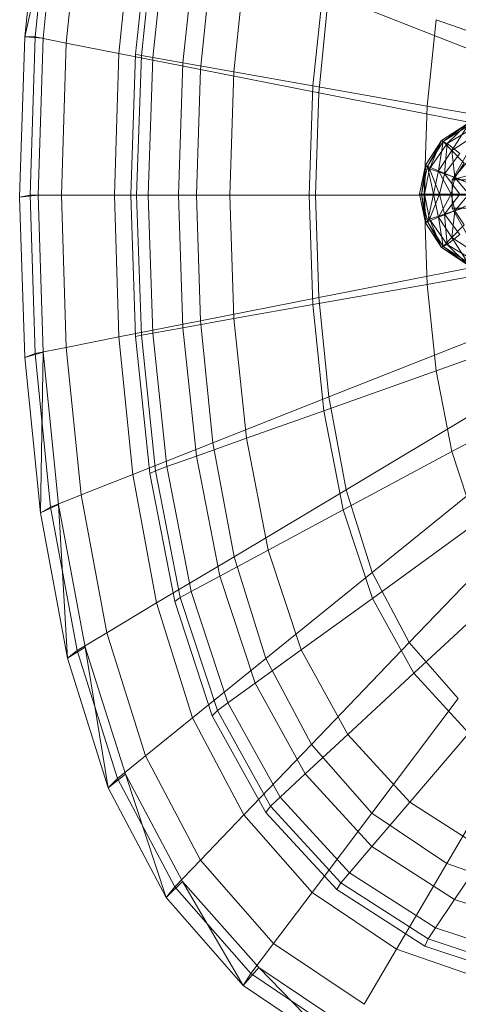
# Model space of a CAD drawing. Header units: metres. Extents: x 391.1 to 430.4, y 12.7 to 28.9.
# Tile 72 of 165: x 405.4714 to 405.5583, y 26.2327 to 26.4276. Entities that reach past the tile are written whole.
import ezdxf

# ---------------------------------------------------------------- set-up
doc = ezdxf.new("R2010")
doc.units = ezdxf.units.M
doc.layers.add('02_MOBILIARIO', color=7, linetype='Continuous', lineweight=18)
doc.layers.add('A-DETL-____-MBND', color=7, linetype='Continuous', lineweight=18)

# ---------------------------------------------------------------- blocks, each defined once
blk = doc.blocks.new('Family - Rentamans PB-155578-01_FON_P0')
at = {"layer": 'A-DETL-____-MBND', "color": 253, "true_color": 0xaaaaaa}
for p, q in [((0.00411, 0.24493), (0.00102, 0.21415)), ((0.0077, 0.24402), (0.00102, 0.21415)), ((0.00613, 0.24449), (0.00308, 0.2141)), ((0.0077, 0.24402), (0.00465, 0.21386)), ((0.01218, 0.2421), (0.00924, 0.21289)), ((0.02242, 0.23805), (0.01968, 0.21083)), ((0.02295, 0.21072), (0.02581, 0.23784)), ((0.02412, 0.21045), (0.02694, 0.23729)), ((0.02641, 0.21004), (0.0292, 0.23649)), ((0.03237, 0.20898), (0.03505, 0.23441)), ((0.0383, 0.23178), (0.03587, 0.20764)), ((0.04246, 0.20719), (0.04496, 0.23089)), ((0.05811, 0.20442), (0.06032, 0.22542)), ((0.0593, 0.20303), (0.06127, 0.22269)), ((0.06127, 0.22269), (0.0917, 0.21066)), ((0.08075, 0.2004), (0.08255, 0.21752)), ((0.11198, 0.20705), (0.08255, 0.21752)), ((0.00102, 0.21415), (0, 0.1824)), ((0.00102, 0.21415), (0.00465, 0.21386)), ((0.00102, 0.21415), (0.00308, 0.2141)), ((0.00308, 0.2141), (0.00207, 0.18276)), ((0.00308, 0.2141), (0.00924, 0.21288)), ((0.00465, 0.21386), (0.00364, 0.18276)), ((0.00924, 0.21288), (0.00828, 0.18276)), ((0.00924, 0.21289), (0.01968, 0.21083)), ((0.01968, 0.21083), (0.01878, 0.18276)), ((0.01968, 0.21083), (0.03587, 0.20764)), ((0.02201, 0.18276), (0.02295, 0.21072)), ((0.02412, 0.21045), (0.02295, 0.21072)), ((0.02319, 0.18276), (0.02412, 0.21045)), ((0.02641, 0.21004), (0.02412, 0.21045)), ((0.0255, 0.18276), (0.02641, 0.21004)), ((0.03237, 0.20898), (0.02641, 0.21004)), ((0.03149, 0.18276), (0.03237, 0.20898)), ((0.04246, 0.20719), (0.03237, 0.20898)), ((0.03587, 0.20764), (0.03507, 0.18276)), ((0.03587, 0.20764), (0.0593, 0.20303)), ((0.04164, 0.18276), (0.04246, 0.20719)), ((0.05811, 0.20442), (0.04246, 0.20719)), ((0.05738, 0.18276), (0.05811, 0.20442)), ((0.08075, 0.2004), (0.05811, 0.20442)), ((0.05865, 0.18276), (0.0593, 0.20303)), ((0.0593, 0.20303), (0.09032, 0.19693)), ((0.08015, 0.18276), (0.08075, 0.2004)), ((0.11072, 0.19509), (0.08075, 0.2004)), ((0.08853, 0.19679), (0.08363, 0.19359)), ((0.08363, 0.19359), (0.08863, 0.19679)), ((0.08363, 0.19359), (0.08853, 0.19679)), ((0.08393, 0.19339), (0.08853, 0.19679)), ((0.08873, 0.19639), (0.08393, 0.19339)), ((0.08863, 0.19679), (0.08473, 0.19299)), ((0.08473, 0.19299), (0.08973, 0.19599)), ((0.08563, 0.19159), (0.08873, 0.19639)), ((0.08043, 0.18869), (0.08363, 0.19359)), ((0.08363, 0.19359), (0.08043, 0.18869)), ((0.08083, 0.18849), (0.08363, 0.19359)), ((0.08393, 0.19339), (0.08083, 0.18849)), ((0.08363, 0.19359), (0.08123, 0.18799)), ((0.08303, 0.18759), (0.08393, 0.19339)), ((0.08393, 0.19339), (0.08363, 0.19359)), ((0.08363, 0.19359), (0.08473, 0.19299)), ((0.08563, 0.19159), (0.08393, 0.19339)), ((0.08563, 0.19159), (0.08963, 0.19419)), ((0.08123, 0.18799), (0.08473, 0.19299)), ((0.08303, 0.18759), (0.08563, 0.19159)), ((0.08473, 0.19299), (0.08423, 0.18699)), ((0.08473, 0.19299), (0.08723, 0.19099)), ((0.08813, 0.18909), (0.08563, 0.19159)), ((0.08623, 0.18629), (0.08563, 0.19159)), ((0.08423, 0.18699), (0.08723, 0.19099)), ((0.10381, 0.19079), (0.08575, 0.18579)), ((0.08856, 0.19079), (0.08575, 0.18579)), ((0.08991, 0.19079), (0.08575, 0.18579)), ((0.07923, 0.18299), (0.08043, 0.18869)), ((0.08043, 0.18869), (0.07923, 0.18299)), ((0.07963, 0.18299), (0.08043, 0.18869)), ((0.08083, 0.18849), (0.07963, 0.18299)), ((0.08023, 0.18299), (0.08043, 0.18869)), ((0.08023, 0.18299), (0.08123, 0.18799)), ((0.08083, 0.18849), (0.08043, 0.18869)), ((0.08043, 0.18869), (0.08123, 0.18799)), ((0.08303, 0.18759), (0.08083, 0.18849)), ((0.08203, 0.18299), (0.08083, 0.18849)), ((0.08123, 0.18799), (0.08423, 0.18699)), ((0.08123, 0.18799), (0.08323, 0.18299)), ((0.08203, 0.18299), (0.08303, 0.18759)), ((0.08623, 0.18629), (0.08303, 0.18759)), ((0.08553, 0.18299), (0.08303, 0.18759)), ((0.08813, 0.18909), (0.08623, 0.18629)), ((0.08323, 0.18299), (0.08423, 0.18699)), ((0.08423, 0.18699), (0.08803, 0.18569)), ((0.08423, 0.18699), (0.08723, 0.18299)), ((0.08623, 0.18629), (0.08553, 0.18299)), ((0.08575, 0.18579), (0.10663, 0.18579)), ((0.08575, 0.18579), (0.08575, 0.18019)), ((0.08575, 0.18579), (0.087, 0.18579)), ((0.08923, 0.18499), (0.08623, 0.18629)), ((0.08903, 0.18299), (0.08623, 0.18629)), ((0.00364, 0.18276), (0, 0.1824)), ((0, 0.1824), (0.00207, 0.18276)), ((0, 0.1824), (0.00102, 0.15065)), ((0.00207, 0.18276), (0.00308, 0.15141)), ((0.00207, 0.18276), (0.00828, 0.18276)), ((0.00364, 0.18276), (0.00465, 0.15166)), ((0.00828, 0.18276), (0.00924, 0.15263)), ((0.00828, 0.18276), (0.01878, 0.18276)), ((0.01878, 0.18276), (0.01968, 0.15469)), ((0.01878, 0.18276), (0.03507, 0.18276)), ((0.02295, 0.15479), (0.02201, 0.18276)), ((0.02319, 0.18276), (0.02201, 0.18276)), ((0.02412, 0.15507), (0.02319, 0.18276)), ((0.0255, 0.18276), (0.02319, 0.18276)), ((0.02641, 0.15548), (0.0255, 0.18276)), ((0.03149, 0.18276), (0.0255, 0.18276)), ((0.03237, 0.15653), (0.03149, 0.18276)), ((0.04164, 0.18276), (0.03149, 0.18276)), ((0.03507, 0.18276), (0.03587, 0.15787)), ((0.03507, 0.18276), (0.05865, 0.18276)), ((0.04246, 0.15832), (0.04164, 0.18276)), ((0.05738, 0.18276), (0.04164, 0.18276)), ((0.05811, 0.1611), (0.05738, 0.18276)), ((0.08015, 0.18276), (0.05738, 0.18276)), ((0.0593, 0.16248), (0.05865, 0.18276)), ((0.05865, 0.18276), (0.08986, 0.18276)), ((0.07923, 0.18299), (0.08043, 0.17729)), ((0.08043, 0.17729), (0.07923, 0.18299)), ((0.07963, 0.18299), (0.07923, 0.18299)), ((0.07923, 0.18299), (0.08023, 0.18299)), ((0.08203, 0.18299), (0.07963, 0.18299)), ((0.08083, 0.17749), (0.07963, 0.18299)), ((0.07963, 0.18299), (0.08043, 0.17729)), ((0.08075, 0.16511), (0.08015, 0.18276)), ((0.11031, 0.18276), (0.08015, 0.18276)), ((0.08043, 0.17729), (0.08023, 0.18299)), ((0.08023, 0.18299), (0.08323, 0.18299)), ((0.08123, 0.17799), (0.08023, 0.18299)), ((0.08083, 0.17749), (0.08203, 0.18299)), ((0.08123, 0.17799), (0.08323, 0.18299)), ((0.08553, 0.18299), (0.08203, 0.18299)), ((0.08303, 0.17839), (0.08203, 0.18299)), ((0.08553, 0.18299), (0.08303, 0.17839)), ((0.08323, 0.18299), (0.08723, 0.18299)), ((0.08323, 0.18299), (0.08423, 0.17899)), ((0.08423, 0.17899), (0.08723, 0.18299)), ((0.08903, 0.18299), (0.08553, 0.18299)), ((0.08623, 0.17969), (0.08553, 0.18299)), ((0.08903, 0.18299), (0.08623, 0.17969)), ((0.08623, 0.17969), (0.08303, 0.17839)), ((0.08423, 0.17899), (0.08803, 0.18029)), ((0.08563, 0.17439), (0.08623, 0.17969)), ((0.08575, 0.18019), (0.10663, 0.18019)), ((0.08575, 0.18019), (0.08856, 0.17519)), ((0.087, 0.18019), (0.08575, 0.18019)), ((0.08623, 0.17969), (0.08923, 0.18099)), ((0.08813, 0.17689), (0.08623, 0.17969)), ((0.08043, 0.17729), (0.08123, 0.17799)), ((0.08083, 0.17749), (0.08043, 0.17729)), ((0.08303, 0.17839), (0.08083, 0.17749)), ((0.08393, 0.17259), (0.08083, 0.17749)), ((0.08363, 0.17239), (0.08083, 0.17749)), ((0.08123, 0.17799), (0.08423, 0.17899)), ((0.08363, 0.17239), (0.08123, 0.17799)), ((0.08473, 0.17299), (0.08123, 0.17799)), ((0.08563, 0.17439), (0.08303, 0.17839)), ((0.08303, 0.17839), (0.08393, 0.17259)), ((0.08473, 0.17299), (0.08423, 0.17899)), ((0.08423, 0.17899), (0.08723, 0.17499)), ((0.08043, 0.17729), (0.08363, 0.17239)), ((0.08363, 0.17239), (0.08043, 0.17729)), ((0.08563, 0.17439), (0.08813, 0.17689)), ((0.08393, 0.17259), (0.08563, 0.17439)), ((0.08723, 0.17499), (0.08473, 0.17299)), ((0.08963, 0.17179), (0.08563, 0.17439)), ((0.08873, 0.16959), (0.08563, 0.17439)), ((0.08473, 0.17299), (0.08363, 0.17239)), ((0.08393, 0.17259), (0.08363, 0.17239)), ((0.08853, 0.16919), (0.08363, 0.17239)), ((0.08363, 0.17239), (0.08853, 0.16919)), ((0.08863, 0.16919), (0.08363, 0.17239)), ((0.08873, 0.16959), (0.08393, 0.17259)), ((0.08853, 0.16919), (0.08393, 0.17259)), ((0.08863, 0.16919), (0.08473, 0.17299)), ((0.08973, 0.16999), (0.08473, 0.17299)), ((0.11072, 0.17043), (0.08075, 0.16511)), ((0.0593, 0.16248), (0.09032, 0.16859)), ((0.08075, 0.16511), (0.05811, 0.1611)), ((0.08255, 0.148), (0.08075, 0.16511)), ((0.0593, 0.16248), (0.03587, 0.15787)), ((0.06127, 0.14283), (0.0593, 0.16248)), ((0.05811, 0.1611), (0.04246, 0.15832)), ((0.06032, 0.14009), (0.05811, 0.1611)), ((0.04246, 0.15832), (0.03237, 0.15653)), ((0.04496, 0.13463), (0.04246, 0.15832)), ((0.11198, 0.15847), (0.08255, 0.148)), ((0.03587, 0.15787), (0.01968, 0.15469)), ((0.03237, 0.15653), (0.02641, 0.15548)), ((0.03505, 0.13111), (0.03237, 0.15653)), ((0.03587, 0.15787), (0.0383, 0.13374)), ((0.01968, 0.15469), (0.00924, 0.15263)), ((0.01968, 0.15469), (0.02242, 0.12746)), ((0.02412, 0.15507), (0.02295, 0.15479)), ((0.02581, 0.12768), (0.02295, 0.15479)), ((0.02641, 0.15548), (0.02412, 0.15507)), ((0.02694, 0.12822), (0.02412, 0.15507)), ((0.0292, 0.12902), (0.02641, 0.15548)), ((0.06127, 0.14283), (0.0917, 0.15486)), ((0.00924, 0.15263), (0.00308, 0.15142)), ((0.00924, 0.15263), (0.01218, 0.12342)), ((0.00102, 0.15065), (0.00465, 0.15166)), ((0.00308, 0.15141), (0.00102, 0.15065)), ((0.00102, 0.15065), (0.00411, 0.11987)), ((0.00308, 0.15141), (0.00613, 0.12102)), ((0.00465, 0.15166), (0.00411, 0.11987)), ((0.00465, 0.15166), (0.0077, 0.1215)), ((0.08255, 0.148), (0.06032, 0.14009)), ((0.08566, 0.13201), (0.08255, 0.148)), ((0.11416, 0.14729), (0.08566, 0.13201)), ((0.06127, 0.14283), (0.0383, 0.13374)), ((0.06469, 0.12445), (0.06127, 0.14283)), ((0.06469, 0.12445), (0.09408, 0.14201)), ((0.06032, 0.14009), (0.04496, 0.13463)), ((0.06414, 0.12046), (0.06032, 0.14009)), ((0.04496, 0.13463), (0.03505, 0.13111)), ((0.04926, 0.11248), (0.04496, 0.13463)), ((0.0383, 0.13374), (0.02242, 0.12746)), ((0.0383, 0.13374), (0.04249, 0.11118)), ((0.03505, 0.13111), (0.0292, 0.12902)), ((0.03967, 0.10733), (0.03505, 0.13111)), ((0.08566, 0.13201), (0.06414, 0.12046)), ((0.09036, 0.11773), (0.08566, 0.13201)), ((0.0292, 0.12902), (0.02694, 0.12822)), ((0.03401, 0.1043), (0.0292, 0.12902)), ((0.06985, 0.10806), (0.09769, 0.13055)), ((0.02242, 0.12746), (0.01218, 0.12342)), ((0.02242, 0.12746), (0.02715, 0.10202)), ((0.02694, 0.12822), (0.02581, 0.12768)), ((0.03074, 0.10233), (0.02581, 0.12768)), ((0.03183, 0.10312), (0.02694, 0.12822)), ((0.01218, 0.12342), (0.00613, 0.12102)), ((0.01218, 0.12342), (0.01725, 0.09611)), ((0.06469, 0.12445), (0.04249, 0.11118)), ((0.06985, 0.10805), (0.06469, 0.12445)), ((0.00411, 0.11987), (0.0077, 0.1215)), ((0.00613, 0.12102), (0.00411, 0.11987)), ((0.00613, 0.12102), (0.01141, 0.09261)), ((0.0077, 0.1215), (0.01298, 0.0933)), ((0.0077, 0.1215), (0.00946, 0.09109)), ((0.00411, 0.11987), (0.00946, 0.09109)), ((0.06414, 0.12046), (0.04926, 0.11248)), ((0.06991, 0.10294), (0.06414, 0.12046)), ((0.07719, 0.09417), (0.10282, 0.12086)), ((0.09036, 0.11773), (0.06991, 0.10294)), ((0.04249, 0.11118), (0.02715, 0.10202)), ((0.04926, 0.11248), (0.03967, 0.10733)), ((0.04249, 0.11118), (0.04882, 0.09106)), ((0.05577, 0.09272), (0.04926, 0.11248)), ((0.03967, 0.10733), (0.03401, 0.1043)), ((0.04666, 0.08613), (0.03967, 0.10733)), ((0.06985, 0.10805), (0.04882, 0.09106)), ((0.07719, 0.09417), (0.06985, 0.10805)), ((0.09705, 0.10565), (0.07812, 0.08811)), ((0.03401, 0.10429), (0.03183, 0.10312)), ((0.04128, 0.08223), (0.03401, 0.1043)), ((0.02715, 0.10202), (0.01725, 0.09611)), ((0.02715, 0.10202), (0.03429, 0.07931)), ((0.03183, 0.10312), (0.03074, 0.10233)), ((0.03819, 0.07971), (0.03074, 0.10233)), ((0.0392, 0.08073), (0.03183, 0.10312)), ((0.06991, 0.10294), (0.05577, 0.09272)), ((0.07812, 0.08811), (0.06991, 0.10294)), ((0.01725, 0.09611), (0.01141, 0.09261)), ((0.01725, 0.09611), (0.02492, 0.07174)), ((0.07719, 0.09417), (0.05783, 0.07402)), ((0.08694, 0.08308), (0.07719, 0.09417)), ((0.00946, 0.09109), (0.01298, 0.0933)), ((0.01141, 0.09261), (0.00946, 0.09109)), ((0.01141, 0.09261), (0.01938, 0.06727)), ((0.01298, 0.0933), (0.02095, 0.06815)), ((0.01298, 0.0933), (0.01754, 0.06542)), ((0.05577, 0.09272), (0.04666, 0.08613)), ((0.06504, 0.07599), (0.05577, 0.09272)), ((0.00946, 0.09109), (0.01754, 0.06542)), ((0.04882, 0.09106), (0.03429, 0.07931)), ((0.04882, 0.09106), (0.05783, 0.07402)), ((0.07812, 0.08811), (0.06504, 0.07599)), ((0.08904, 0.07625), (0.07812, 0.08811)), ((0.04666, 0.08613), (0.04128, 0.08223)), ((0.05661, 0.06817), (0.04666, 0.08613)), ((0.04128, 0.08223), (0.0392, 0.08073)), ((0.05162, 0.06355), (0.04128, 0.08223)), ((0.08694, 0.08308), (0.06981, 0.0604)), ((0.0392, 0.08073), (0.03819, 0.07971)), ((0.0497, 0.06177), (0.0392, 0.08073)), ((0.03429, 0.07931), (0.02492, 0.07174)), ((0.03429, 0.07931), (0.04446, 0.06009)), ((0.04879, 0.06056), (0.03819, 0.07971)), ((0.08904, 0.07625), (0.07735, 0.06261)), ((0.06504, 0.07599), (0.05661, 0.06817)), ((0.07735, 0.06261), (0.06504, 0.07599)), ((0.08464, 0.05043), (0.09903, 0.07496)), ((0.05783, 0.07402), (0.04446, 0.06009)), ((0.05783, 0.07402), (0.06981, 0.0604)), ((0.02492, 0.07174), (0.01938, 0.06727)), ((0.02492, 0.07174), (0.03583, 0.05111)), ((0.01754, 0.06542), (0.02095, 0.06815)), ((0.01938, 0.06727), (0.01754, 0.06542)), ((0.01938, 0.06727), (0.03074, 0.04581)), ((0.02095, 0.06815), (0.0323, 0.04685)), ((0.02095, 0.06815), (0.02904, 0.04368)), ((0.05661, 0.06817), (0.05162, 0.06355)), ((0.06982, 0.05382), (0.05661, 0.06817)), ((0.01754, 0.06542), (0.02904, 0.04368)), ((0.05162, 0.06355), (0.0497, 0.06177)), ((0.06537, 0.04862), (0.05162, 0.06355)), ((0.07735, 0.06261), (0.06982, 0.05382)), ((0.09261, 0.05283), (0.07735, 0.06261)), ((0.0497, 0.06177), (0.04879, 0.06056)), ((0.06288, 0.04526), (0.04879, 0.06056)), ((0.06365, 0.04662), (0.0497, 0.06177)), ((0.04446, 0.06009), (0.03583, 0.05111)), ((0.04446, 0.06009), (0.05796, 0.04473)), ((0.06981, 0.0604), (0.05796, 0.04473)), ((0.06981, 0.0604), (0.08464, 0.05043)), ((0.06982, 0.05382), (0.06537, 0.04862)), ((0.08619, 0.04332), (0.06982, 0.05382)), ((0.08619, 0.04332), (0.09261, 0.05283)), ((0.03583, 0.05111), (0.03074, 0.04581)), ((0.03583, 0.05111), (0.05033, 0.03462)), ((0.08464, 0.05043), (0.0747, 0.03348)), ((0.08464, 0.05043), (0.1029, 0.04411)), ((0.02904, 0.04368), (0.0323, 0.04685)), ((0.0323, 0.04685), (0.04738, 0.02983)), ((0.0323, 0.04685), (0.04431, 0.0263)), ((0.06537, 0.04862), (0.06365, 0.04662)), ((0.0824, 0.0377), (0.06537, 0.04862)), ((0.03074, 0.04581), (0.02904, 0.04368)), ((0.03074, 0.04581), (0.04582, 0.02865)), ((0.06365, 0.04662), (0.06288, 0.04526)), ((0.08034, 0.03406), (0.06288, 0.04526)), ((0.08094, 0.03553), (0.06365, 0.04662)), ((0.02904, 0.04368), (0.04431, 0.0263)), ((0.05796, 0.04473), (0.05033, 0.03462)), ((0.05796, 0.04473), (0.0747, 0.03348)), ((0.0824, 0.0377), (0.08619, 0.04332)), ((0.10633, 0.03665), (0.08619, 0.04332)), ((0.08094, 0.03553), (0.0824, 0.0377)), ((0.10335, 0.03076), (0.0824, 0.0377)), ((0.08034, 0.03406), (0.08094, 0.03553)), ((0.1022, 0.0285), (0.08094, 0.03553)), ((0.05033, 0.03462), (0.04582, 0.02865)), ((0.05033, 0.03462), (0.06829, 0.02256)), ((0.0747, 0.03348), (0.06829, 0.02256)), ((0.0747, 0.03348), (0.09529, 0.02635)), ((0.10182, 0.02695), (0.08034, 0.03406)), ((0.04431, 0.0263), (0.04738, 0.02983)), ((0.04738, 0.02983), (0.06606, 0.01737)), ((0.04738, 0.02983), (0.06324, 0.01359)), ((0.04582, 0.02866), (0.04431, 0.0263)), ((0.04582, 0.02865), (0.0645, 0.0161)), ((0.04431, 0.0263), (0.06324, 0.01359))]:
    blk.add_line(p, q, dxfattribs=at)
blk = doc.blocks.new('LONDR55-XX_ZZ-ARQ-CAA-M3D-Londres55_ifc-1-01_FON_P0')
at = {"layer": '02_MOBILIARIO', "color": 253, "lineweight": 18, "true_color": 0xaaaaaa}
blk.add_blockref('Family - Rentamans PB-155578-01_FON_P0', (405.47137, 26.21013), dxfattribs=at)

msp = doc.modelspace()

# ---------------------------------------------------------------- block references
at = {"lineweight": 5}
msp.add_blockref('LONDR55-XX_ZZ-ARQ-CAA-M3D-Londres55_ifc-1-01_FON_P0', (0, 0), dxfattribs=at)

doc.saveas('drawing.dxf')
